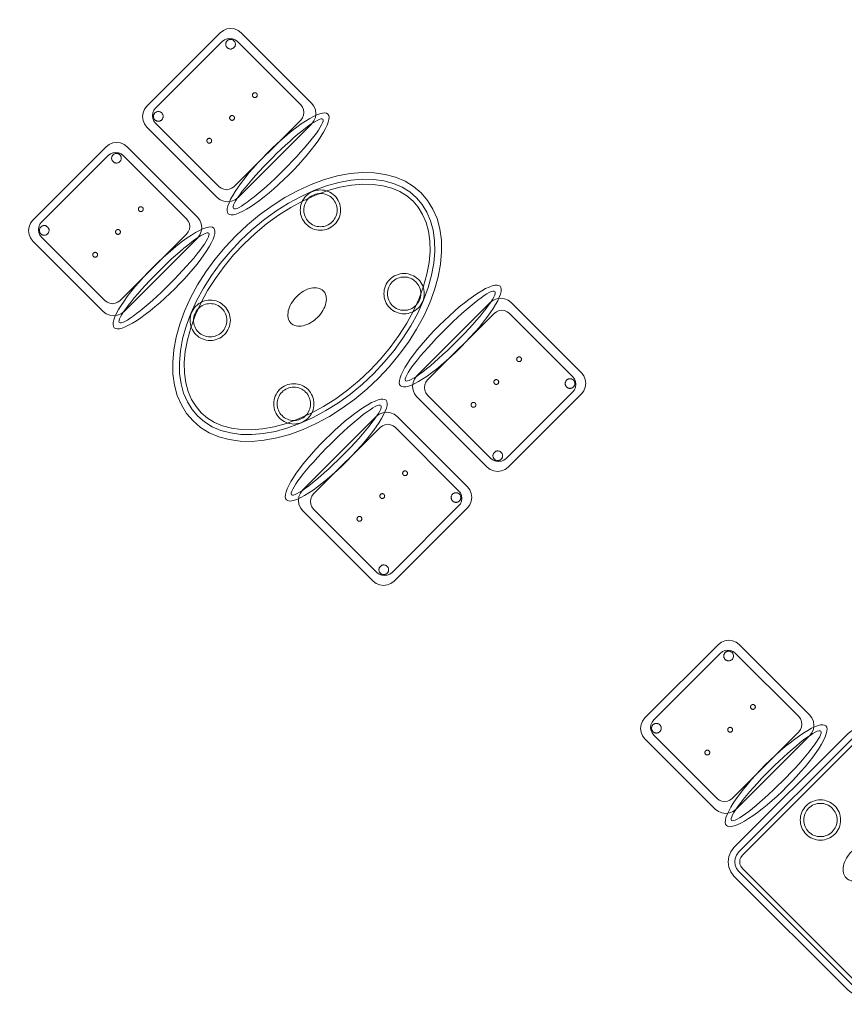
# Model space of a CAD drawing. Header units: metres. Extents: x 2172.2 to 2210.6, y 415.3 to 458.1.
# Tile 6 of 67: x 2194.1 to 2197.2, y 420.7 to 424.3. Entities that reach past the tile are written whole.
import ezdxf

# ---------------------------------------------------------------- set-up
doc = ezdxf.new("R2010")
doc.units = ezdxf.units.M
doc.layers.add('NC_N1_CHAIRS', color=7, linetype='CONTINUOUS', lineweight=13)
doc.layers.add('NC_N1_TABLES', color=7, linetype='CONTINUOUS', lineweight=13)

# ---------------------------------------------------------------- blocks, each defined once
blk = doc.blocks.new('NC_N1_DINING_2')
at = {"color": 0, "linetype": 'CONTINUOUS', "lineweight": -2}
for points in [[(0.6, 0), (0.5971, 0.0368), (0.5885, 0.0732), (0.5742, 0.1089), (0.5543, 0.1435), (0.5292, 0.1768), (0.4989, 0.2083), (0.4638, 0.2379), (0.4243, 0.2652), (0.3806, 0.2899), (0.3333, 0.3118), (0.2828, 0.3307), (0.2296, 0.3465), (0.1742, 0.3589), (0.1171, 0.3678), (0.0588, 0.3732), (0, 0.375), (-0.0588, 0.3732), (-0.1171, 0.3678), (-0.1742, 0.3589), (-0.2296, 0.3465), (-0.2828, 0.3307), (-0.3333, 0.3118), (-0.3806, 0.2899), (-0.4243, 0.2652), (-0.4638, 0.2379), (-0.4989, 0.2083), (-0.5292, 0.1768), (-0.5543, 0.1435), (-0.5742, 0.1089), (-0.5885, 0.0732), (-0.5971, 0.0368), (-0.6, 0), (-0.5971, -0.0368), (-0.5885, -0.0732), (-0.5742, -0.1089), (-0.5543, -0.1435), (-0.5292, -0.1768), (-0.4989, -0.2083), (-0.4638, -0.2379), (-0.4243, -0.2652), (-0.3806, -0.2899), (-0.3333, -0.3118), (-0.2828, -0.3307), (-0.2296, -0.3465), (-0.1742, -0.3589), (-0.1171, -0.3678), (-0.0588, -0.3732), (0, -0.375), (0.0588, -0.3732), (0.1171, -0.3678), (0.1742, -0.3589), (0.2296, -0.3465), (0.2828, -0.3307), (0.3333, -0.3118), (0.3806, -0.2899), (0.4243, -0.2652), (0.4638, -0.2379), (0.4989, -0.2083), (0.5292, -0.1768), (0.5543, -0.1435), (0.5742, -0.1089), (0.5885, -0.0732), (0.5971, -0.0368)], [(0.5749, 0), (0.5723, -0.0329), (0.5646, -0.0656), (0.5516, -0.0979), (0.5334, -0.1297), (0.5101, -0.1605), (0.4818, -0.1901), (0.4486, -0.218), (0.411, -0.244), (0.3692, -0.2676), (0.3237, -0.2887), (0.2749, -0.307), (0.2233, -0.3222), (0.1695, -0.3343), (0.114, -0.343), (0.0573, -0.3482), (0, -0.35), (-0.0573, -0.3482), (-0.114, -0.343), (-0.1695, -0.3343), (-0.2233, -0.3222), (-0.2749, -0.307), (-0.3237, -0.2887), (-0.3692, -0.2676), (-0.411, -0.244), (-0.4486, -0.218), (-0.4818, -0.1901), (-0.5101, -0.1605), (-0.5334, -0.1297), (-0.5516, -0.0979), (-0.5646, -0.0656), (-0.5723, -0.0329), (-0.5749, 0), (-0.5723, 0.0329), (-0.5646, 0.0656), (-0.5516, 0.0979), (-0.5334, 0.1297), (-0.5101, 0.1605), (-0.4818, 0.1901), (-0.4486, 0.218), (-0.411, 0.244), (-0.3692, 0.2676), (-0.3237, 0.2887), (-0.2749, 0.307), (-0.2233, 0.3222), (-0.1695, 0.3343), (-0.114, 0.343), (-0.0573, 0.3482), (0, 0.35), (0.0573, 0.3482), (0.114, 0.343), (0.1695, 0.3343), (0.2233, 0.3222), (0.2749, 0.307), (0.3237, 0.2887), (0.3692, 0.2676), (0.411, 0.244), (0.4486, 0.218), (0.4818, 0.1901), (0.5101, 0.1605), (0.5334, 0.1297), (0.5516, 0.0979), (0.5646, 0.0656), (0.5723, 0.0329)], [(0.5569, 0), (0.5545, -0.0301), (0.5474, -0.0601), (0.5354, -0.0901), (0.5184, -0.1198), (0.4964, -0.1488), (0.4694, -0.1769), (0.4377, -0.2037), (0.4014, -0.2287), (0.361, -0.2516), (0.3167, -0.2721), (0.2692, -0.2899), (0.2188, -0.3048), (0.1661, -0.3166), (0.1117, -0.3251), (0.0562, -0.3303), (0, -0.332), (-0.0562, -0.3303), (-0.1117, -0.3251), (-0.1661, -0.3166), (-0.2188, -0.3048), (-0.2692, -0.2899), (-0.3167, -0.2721), (-0.361, -0.2516), (-0.4014, -0.2287), (-0.4377, -0.2037), (-0.4694, -0.1769), (-0.4964, -0.1488), (-0.5184, -0.1198), (-0.5354, -0.0901), (-0.5474, -0.0601), (-0.5545, -0.0301), (-0.5569, 0), (-0.5545, 0.0301), (-0.5474, 0.0601), (-0.5354, 0.0901), (-0.5184, 0.1198), (-0.4964, 0.1488), (-0.4694, 0.1769), (-0.4377, 0.2037), (-0.4014, 0.2287), (-0.361, 0.2516), (-0.3167, 0.2721), (-0.2692, 0.2899), (-0.2188, 0.3048), (-0.1661, 0.3166), (-0.1117, 0.3251), (-0.0562, 0.3303), (0, 0.332), (0.0562, 0.3303), (0.1117, 0.3251), (0.1661, 0.3166), (0.2188, 0.3048), (0.2692, 0.2899), (0.3167, 0.2721), (0.361, 0.2516), (0.4014, 0.2287), (0.4377, 0.2037), (0.4694, 0.1769), (0.4964, 0.1488), (0.5184, 0.1198), (0.5354, 0.0901), (0.5474, 0.0601), (0.5545, 0.0301)], [(-0.215, 0.22), (-0.2154, 0.2126), (-0.2164, 0.2054), (-0.2182, 0.1982), (-0.2207, 0.1913), (-0.2239, 0.1846), (-0.2276, 0.1783), (-0.232, 0.1724), (-0.237, 0.167), (-0.2424, 0.162), (-0.2483, 0.1576), (-0.2546, 0.1539), (-0.2613, 0.1507), (-0.2682, 0.1482), (-0.2754, 0.1464), (-0.2826, 0.1454), (-0.29, 0.145), (-0.2974, 0.1454), (-0.3046, 0.1464), (-0.3118, 0.1482), (-0.3187, 0.1507), (-0.3254, 0.1539), (-0.3317, 0.1576), (-0.3376, 0.162), (-0.343, 0.167), (-0.348, 0.1724), (-0.3524, 0.1783), (-0.3561, 0.1846), (-0.3593, 0.1913), (-0.3618, 0.1982), (-0.3636, 0.2054), (-0.3646, 0.2126), (-0.365, 0.22), (-0.3646, 0.2274), (-0.3636, 0.2346), (-0.3618, 0.2418), (-0.3593, 0.2487), (-0.3561, 0.2554), (-0.3524, 0.2617), (-0.348, 0.2676), (-0.343, 0.273), (-0.3376, 0.278), (-0.3317, 0.2824), (-0.3254, 0.2861), (-0.3187, 0.2893), (-0.3118, 0.2918), (-0.3046, 0.2936), (-0.2974, 0.2946), (-0.29, 0.295), (-0.2826, 0.2946), (-0.2754, 0.2936), (-0.2682, 0.2918), (-0.2613, 0.2893), (-0.2546, 0.2861), (-0.2483, 0.2824), (-0.2424, 0.278), (-0.237, 0.273), (-0.232, 0.2676), (-0.2276, 0.2617), (-0.2239, 0.2554), (-0.2207, 0.2487), (-0.2182, 0.2418), (-0.2164, 0.2346), (-0.2154, 0.2274)], [(0.365, 0.22), (0.3646, 0.2126), (0.3636, 0.2054), (0.3618, 0.1982), (0.3593, 0.1913), (0.3561, 0.1846), (0.3524, 0.1783), (0.348, 0.1724), (0.343, 0.167), (0.3376, 0.162), (0.3317, 0.1576), (0.3254, 0.1539), (0.3187, 0.1507), (0.3118, 0.1482), (0.3046, 0.1464), (0.2974, 0.1454), (0.29, 0.145), (0.2826, 0.1454), (0.2754, 0.1464), (0.2682, 0.1482), (0.2613, 0.1507), (0.2546, 0.1539), (0.2483, 0.1576), (0.2424, 0.162), (0.237, 0.167), (0.232, 0.1724), (0.2276, 0.1783), (0.2239, 0.1846), (0.2207, 0.1913), (0.2182, 0.1982), (0.2164, 0.2054), (0.2154, 0.2126), (0.215, 0.22), (0.2154, 0.2274), (0.2164, 0.2346), (0.2182, 0.2418), (0.2207, 0.2487), (0.2239, 0.2554), (0.2276, 0.2617), (0.232, 0.2676), (0.237, 0.273), (0.2424, 0.278), (0.2483, 0.2824), (0.2546, 0.2861), (0.2613, 0.2893), (0.2682, 0.2918), (0.2754, 0.2936), (0.2826, 0.2946), (0.29, 0.295), (0.2974, 0.2946), (0.3046, 0.2936), (0.3118, 0.2918), (0.3187, 0.2893), (0.3254, 0.2861), (0.3317, 0.2824), (0.3376, 0.278), (0.343, 0.273), (0.348, 0.2676), (0.3524, 0.2617), (0.3561, 0.2554), (0.3593, 0.2487), (0.3618, 0.2418), (0.3636, 0.2346), (0.3646, 0.2274)], [(-0.228, 0.22), (-0.2283, 0.2139), (-0.2292, 0.2079), (-0.2307, 0.202), (-0.2327, 0.1963), (-0.2353, 0.1908), (-0.2384, 0.1856), (-0.2421, 0.1807), (-0.2462, 0.1762), (-0.2507, 0.1721), (-0.2556, 0.1684), (-0.2608, 0.1653), (-0.2663, 0.1627), (-0.272, 0.1607), (-0.2779, 0.1592), (-0.2839, 0.1583), (-0.29, 0.158), (-0.2961, 0.1583), (-0.3021, 0.1592), (-0.308, 0.1607), (-0.3137, 0.1627), (-0.3192, 0.1653), (-0.3244, 0.1684), (-0.3293, 0.1721), (-0.3338, 0.1762), (-0.3379, 0.1807), (-0.3416, 0.1856), (-0.3447, 0.1908), (-0.3473, 0.1963), (-0.3493, 0.202), (-0.3508, 0.2079), (-0.3517, 0.2139), (-0.352, 0.22), (-0.3517, 0.2261), (-0.3508, 0.2321), (-0.3493, 0.238), (-0.3473, 0.2437), (-0.3447, 0.2492), (-0.3416, 0.2544), (-0.3379, 0.2593), (-0.3338, 0.2638), (-0.3293, 0.2679), (-0.3244, 0.2716), (-0.3192, 0.2747), (-0.3137, 0.2773), (-0.308, 0.2793), (-0.3021, 0.2808), (-0.2961, 0.2817), (-0.29, 0.282), (-0.2839, 0.2817), (-0.2779, 0.2808), (-0.272, 0.2793), (-0.2663, 0.2773), (-0.2608, 0.2747), (-0.2556, 0.2716), (-0.2507, 0.2679), (-0.2462, 0.2638), (-0.2421, 0.2593), (-0.2384, 0.2544), (-0.2353, 0.2492), (-0.2327, 0.2437), (-0.2307, 0.238), (-0.2292, 0.2321), (-0.2283, 0.2261)], [(0.352, 0.22), (0.3517, 0.2139), (0.3508, 0.2079), (0.3493, 0.202), (0.3473, 0.1963), (0.3447, 0.1908), (0.3416, 0.1856), (0.3379, 0.1807), (0.3338, 0.1762), (0.3293, 0.1721), (0.3244, 0.1684), (0.3192, 0.1653), (0.3137, 0.1627), (0.308, 0.1607), (0.3021, 0.1592), (0.2961, 0.1583), (0.29, 0.158), (0.2839, 0.1583), (0.2779, 0.1592), (0.272, 0.1607), (0.2663, 0.1627), (0.2608, 0.1653), (0.2556, 0.1684), (0.2507, 0.1721), (0.2462, 0.1762), (0.2421, 0.1807), (0.2384, 0.1856), (0.2353, 0.1908), (0.2327, 0.1963), (0.2307, 0.202), (0.2292, 0.2079), (0.2283, 0.2139), (0.228, 0.22), (0.2283, 0.2261), (0.2292, 0.2321), (0.2307, 0.238), (0.2327, 0.2437), (0.2353, 0.2492), (0.2384, 0.2544), (0.2421, 0.2593), (0.2462, 0.2638), (0.2507, 0.2679), (0.2556, 0.2716), (0.2608, 0.2747), (0.2663, 0.2773), (0.272, 0.2793), (0.2779, 0.2808), (0.2839, 0.2817), (0.29, 0.282), (0.2961, 0.2817), (0.3021, 0.2808), (0.308, 0.2793), (0.3137, 0.2773), (0.3192, 0.2747), (0.3244, 0.2716), (0.3293, 0.2679), (0.3338, 0.2638), (0.3379, 0.2593), (0.3416, 0.2544), (0.3447, 0.2492), (0.3473, 0.2437), (0.3493, 0.238), (0.3508, 0.2321), (0.3517, 0.2261)], [(0.085, 0), (0.0846, 0.0054), (0.0834, 0.0107), (0.0813, 0.016), (0.0785, 0.021), (0.075, 0.0259), (0.0707, 0.0306), (0.0657, 0.0349), (0.0601, 0.0389), (0.0539, 0.0425), (0.0472, 0.0457), (0.0401, 0.0485), (0.0325, 0.0508), (0.0247, 0.0526), (0.0166, 0.0539), (0.0083, 0.0547), (0, 0.055), (-0.0083, 0.0547), (-0.0166, 0.0539), (-0.0247, 0.0526), (-0.0325, 0.0508), (-0.0401, 0.0485), (-0.0472, 0.0457), (-0.0539, 0.0425), (-0.0601, 0.0389), (-0.0657, 0.0349), (-0.0707, 0.0306), (-0.075, 0.0259), (-0.0785, 0.021), (-0.0813, 0.016), (-0.0834, 0.0107), (-0.0846, 0.0054), (-0.085, 0), (-0.0846, -0.0054), (-0.0834, -0.0107), (-0.0813, -0.016), (-0.0785, -0.021), (-0.075, -0.0259), (-0.0707, -0.0306), (-0.0657, -0.0349), (-0.0601, -0.0389), (-0.0539, -0.0425), (-0.0472, -0.0457), (-0.0401, -0.0485), (-0.0325, -0.0508), (-0.0247, -0.0526), (-0.0166, -0.0539), (-0.0083, -0.0547), (0, -0.055), (0.0083, -0.0547), (0.0166, -0.0539), (0.0247, -0.0526), (0.0325, -0.0508), (0.0401, -0.0485), (0.0472, -0.0457), (0.0539, -0.0425), (0.0601, -0.0389), (0.0657, -0.0349), (0.0707, -0.0306), (0.075, -0.0259), (0.0785, -0.021), (0.0813, -0.016), (0.0834, -0.0107), (0.0846, -0.0054)], [(-0.215, -0.22), (-0.2154, -0.2274), (-0.2164, -0.2346), (-0.2182, -0.2418), (-0.2207, -0.2487), (-0.2239, -0.2554), (-0.2276, -0.2617), (-0.232, -0.2676), (-0.237, -0.273), (-0.2424, -0.278), (-0.2483, -0.2824), (-0.2546, -0.2861), (-0.2613, -0.2893), (-0.2682, -0.2918), (-0.2754, -0.2936), (-0.2826, -0.2946), (-0.29, -0.295), (-0.2974, -0.2946), (-0.3046, -0.2936), (-0.3118, -0.2918), (-0.3187, -0.2893), (-0.3254, -0.2861), (-0.3317, -0.2824), (-0.3376, -0.278), (-0.343, -0.273), (-0.348, -0.2676), (-0.3524, -0.2617), (-0.3561, -0.2554), (-0.3593, -0.2487), (-0.3618, -0.2418), (-0.3636, -0.2346), (-0.3646, -0.2274), (-0.365, -0.22), (-0.3646, -0.2126), (-0.3636, -0.2054), (-0.3618, -0.1982), (-0.3593, -0.1913), (-0.3561, -0.1846), (-0.3524, -0.1783), (-0.348, -0.1724), (-0.343, -0.167), (-0.3376, -0.162), (-0.3317, -0.1576), (-0.3254, -0.1539), (-0.3187, -0.1507), (-0.3118, -0.1482), (-0.3046, -0.1464), (-0.2974, -0.1454), (-0.29, -0.145), (-0.2826, -0.1454), (-0.2754, -0.1464), (-0.2682, -0.1482), (-0.2613, -0.1507), (-0.2546, -0.1539), (-0.2483, -0.1576), (-0.2424, -0.162), (-0.237, -0.167), (-0.232, -0.1724), (-0.2276, -0.1783), (-0.2239, -0.1846), (-0.2207, -0.1913), (-0.2182, -0.1982), (-0.2164, -0.2054), (-0.2154, -0.2126)], [(0.365, -0.22), (0.3646, -0.2274), (0.3636, -0.2346), (0.3618, -0.2418), (0.3593, -0.2487), (0.3561, -0.2554), (0.3524, -0.2617), (0.348, -0.2676), (0.343, -0.273), (0.3376, -0.278), (0.3317, -0.2824), (0.3254, -0.2861), (0.3187, -0.2893), (0.3118, -0.2918), (0.3046, -0.2936), (0.2974, -0.2946), (0.29, -0.295), (0.2826, -0.2946), (0.2754, -0.2936), (0.2682, -0.2918), (0.2613, -0.2893), (0.2546, -0.2861), (0.2483, -0.2824), (0.2424, -0.278), (0.237, -0.273), (0.232, -0.2676), (0.2276, -0.2617), (0.2239, -0.2554), (0.2207, -0.2487), (0.2182, -0.2418), (0.2164, -0.2346), (0.2154, -0.2274), (0.215, -0.22), (0.2154, -0.2126), (0.2164, -0.2054), (0.2182, -0.1982), (0.2207, -0.1913), (0.2239, -0.1846), (0.2276, -0.1783), (0.232, -0.1724), (0.237, -0.167), (0.2424, -0.162), (0.2483, -0.1576), (0.2546, -0.1539), (0.2613, -0.1507), (0.2682, -0.1482), (0.2754, -0.1464), (0.2826, -0.1454), (0.29, -0.145), (0.2974, -0.1454), (0.3046, -0.1464), (0.3118, -0.1482), (0.3187, -0.1507), (0.3254, -0.1539), (0.3317, -0.1576), (0.3376, -0.162), (0.343, -0.167), (0.348, -0.1724), (0.3524, -0.1783), (0.3561, -0.1846), (0.3593, -0.1913), (0.3618, -0.1982), (0.3636, -0.2054), (0.3646, -0.2126)], [(-0.228, -0.22), (-0.2283, -0.2261), (-0.2292, -0.2321), (-0.2307, -0.238), (-0.2327, -0.2437), (-0.2353, -0.2492), (-0.2384, -0.2544), (-0.2421, -0.2593), (-0.2462, -0.2638), (-0.2507, -0.2679), (-0.2556, -0.2716), (-0.2608, -0.2747), (-0.2663, -0.2773), (-0.272, -0.2793), (-0.2779, -0.2808), (-0.2839, -0.2817), (-0.29, -0.282), (-0.2961, -0.2817), (-0.3021, -0.2808), (-0.308, -0.2793), (-0.3137, -0.2773), (-0.3192, -0.2747), (-0.3244, -0.2716), (-0.3293, -0.2679), (-0.3338, -0.2638), (-0.3379, -0.2593), (-0.3416, -0.2544), (-0.3447, -0.2492), (-0.3473, -0.2437), (-0.3493, -0.238), (-0.3508, -0.2321), (-0.3517, -0.2261), (-0.352, -0.22), (-0.3517, -0.2139), (-0.3508, -0.2079), (-0.3493, -0.202), (-0.3473, -0.1963), (-0.3447, -0.1908), (-0.3416, -0.1856), (-0.3379, -0.1807), (-0.3338, -0.1762), (-0.3293, -0.1721), (-0.3244, -0.1684), (-0.3192, -0.1653), (-0.3137, -0.1627), (-0.308, -0.1607), (-0.3021, -0.1592), (-0.2961, -0.1583), (-0.29, -0.158), (-0.2839, -0.1583), (-0.2779, -0.1592), (-0.272, -0.1607), (-0.2663, -0.1627), (-0.2608, -0.1653), (-0.2556, -0.1684), (-0.2507, -0.1721), (-0.2462, -0.1762), (-0.2421, -0.1807), (-0.2384, -0.1856), (-0.2353, -0.1908), (-0.2327, -0.1963), (-0.2307, -0.202), (-0.2292, -0.2079), (-0.2283, -0.2139)], [(0.352, -0.22), (0.3517, -0.2261), (0.3508, -0.2321), (0.3493, -0.238), (0.3473, -0.2437), (0.3447, -0.2492), (0.3416, -0.2544), (0.3379, -0.2593), (0.3338, -0.2638), (0.3293, -0.2679), (0.3244, -0.2716), (0.3192, -0.2747), (0.3137, -0.2773), (0.308, -0.2793), (0.3021, -0.2808), (0.2961, -0.2817), (0.29, -0.282), (0.2839, -0.2817), (0.2779, -0.2808), (0.272, -0.2793), (0.2663, -0.2773), (0.2608, -0.2747), (0.2556, -0.2716), (0.2507, -0.2679), (0.2462, -0.2638), (0.2421, -0.2593), (0.2384, -0.2544), (0.2353, -0.2492), (0.2327, -0.2437), (0.2307, -0.238), (0.2292, -0.2321), (0.2283, -0.2261), (0.228, -0.22), (0.2283, -0.2139), (0.2292, -0.2079), (0.2307, -0.202), (0.2327, -0.1963), (0.2353, -0.1908), (0.2384, -0.1856), (0.2421, -0.1807), (0.2462, -0.1762), (0.2507, -0.1721), (0.2556, -0.1684), (0.2608, -0.1653), (0.2663, -0.1627), (0.272, -0.1607), (0.2779, -0.1592), (0.2839, -0.1583), (0.29, -0.158), (0.2961, -0.1583), (0.3021, -0.1592), (0.308, -0.1607), (0.3137, -0.1627), (0.3192, -0.1653), (0.3244, -0.1684), (0.3293, -0.1721), (0.3338, -0.1762), (0.3379, -0.1807), (0.3416, -0.1856), (0.3447, -0.1908), (0.3473, -0.1963), (0.3493, -0.202), (0.3508, -0.2079), (0.3517, -0.2139)]]:
    blk.add_lwpolyline(points, close=True, dxfattribs=at)
blk = doc.blocks.new('NC_N1_CHAIR_IVORY')
at = {"color": 0, "linetype": 'CONTINUOUS', "lineweight": -2}
for points in [[(0.262, 0.222), (0.2607, 0.2276), (0.257, 0.2331), (0.2507, 0.2385), (0.2421, 0.2438), (0.2311, 0.2489), (0.2178, 0.2537), (0.2025, 0.2582), (0.1853, 0.2623), (0.1662, 0.2661), (0.1456, 0.2694), (0.1235, 0.2723), (0.1003, 0.2747), (0.0761, 0.2765), (0.0511, 0.2779), (0.0257, 0.2787), (0, 0.279), (-0.0257, 0.2787), (-0.0511, 0.2779), (-0.0761, 0.2765), (-0.1003, 0.2747), (-0.1235, 0.2723), (-0.1456, 0.2694), (-0.1662, 0.2661), (-0.1853, 0.2623), (-0.2025, 0.2582), (-0.2178, 0.2537), (-0.2311, 0.2489), (-0.2421, 0.2438), (-0.2507, 0.2385), (-0.257, 0.2331), (-0.2607, 0.2276), (-0.262, 0.222), (-0.2607, 0.2164), (-0.257, 0.2109), (-0.2507, 0.2055), (-0.2421, 0.2002), (-0.2311, 0.1951), (-0.2178, 0.1903), (-0.2025, 0.1858), (-0.1853, 0.1817), (-0.1662, 0.1779), (-0.1456, 0.1746), (-0.1235, 0.1717), (-0.1003, 0.1693), (-0.0761, 0.1675), (-0.0511, 0.1661), (-0.0257, 0.1653), (0, 0.165), (0.0257, 0.1653), (0.0511, 0.1661), (0.0761, 0.1675), (0.1003, 0.1693), (0.1235, 0.1717), (0.1456, 0.1746), (0.1662, 0.1779), (0.1853, 0.1817), (0.2025, 0.1858), (0.2178, 0.1903), (0.2311, 0.1951), (0.2421, 0.2002), (0.2507, 0.2055), (0.257, 0.2109), (0.2607, 0.2164)], [(0.235, 0.222), (0.2339, 0.225), (0.2305, 0.228), (0.2249, 0.231), (0.2171, 0.2339), (0.2073, 0.2366), (0.1954, 0.2392), (0.1817, 0.2417), (0.1662, 0.2439), (0.1491, 0.246), (0.1306, 0.2478), (0.1108, 0.2493), (0.0899, 0.2506), (0.0682, 0.2517), (0.0458, 0.2524), (0.023, 0.2529), (0, 0.253), (-0.023, 0.2529), (-0.0458, 0.2524), (-0.0682, 0.2517), (-0.0899, 0.2506), (-0.1108, 0.2493), (-0.1306, 0.2478), (-0.1491, 0.246), (-0.1662, 0.2439), (-0.1817, 0.2417), (-0.1954, 0.2392), (-0.2073, 0.2366), (-0.2171, 0.2339), (-0.2249, 0.231), (-0.2305, 0.228), (-0.2339, 0.225), (-0.235, 0.222), (-0.2339, 0.219), (-0.2305, 0.216), (-0.2249, 0.213), (-0.2171, 0.2101), (-0.2073, 0.2074), (-0.1954, 0.2048), (-0.1817, 0.2023), (-0.1662, 0.2001), (-0.1491, 0.198), (-0.1306, 0.1962), (-0.1108, 0.1947), (-0.0899, 0.1934), (-0.0682, 0.1923), (-0.0458, 0.1916), (-0.023, 0.1911), (0, 0.191), (0.023, 0.1911), (0.0458, 0.1916), (0.0682, 0.1923), (0.0899, 0.1934), (0.1108, 0.1947), (0.1306, 0.1962), (0.1491, 0.198), (0.1662, 0.2001), (0.1817, 0.2023), (0.1954, 0.2048), (0.2073, 0.2074), (0.2171, 0.2101), (0.2249, 0.213), (0.2305, 0.216), (0.2339, 0.219)], [(0.193, -0.275), (-0.193, -0.275), (-0.2072, -0.2731), (-0.2205, -0.2676), (-0.2319, -0.2589), (-0.2406, -0.2475), (-0.2461, -0.2342), (-0.248, -0.22), (-0.248, 0.15), (-0.2461, 0.1642), (-0.2406, 0.1775), (-0.2319, 0.1889), (-0.2205, 0.1976), (-0.2072, 0.2031), (-0.193, 0.205), (0.193, 0.205), (0.2072, 0.2031), (0.2205, 0.1976), (0.2319, 0.1889), (0.2406, 0.1775), (0.2461, 0.1642), (0.248, 0.15), (0.248, -0.22), (0.2461, -0.2342), (0.2406, -0.2475), (0.2319, -0.2589), (0.2205, -0.2676), (0.2072, -0.2731)], [(0.175, -0.247), (-0.175, -0.247), (-0.1854, -0.2456), (-0.195, -0.2416), (-0.2033, -0.2353), (-0.2096, -0.227), (-0.2136, -0.2174), (-0.215, -0.207), (-0.215, 0.126), (-0.2136, 0.1364), (-0.2096, 0.146), (-0.2033, 0.1543), (-0.195, 0.1606), (-0.1854, 0.1646), (-0.175, 0.166), (0.175, 0.166), (0.1854, 0.1646), (0.195, 0.1606), (0.2033, 0.1543), (0.2096, 0.146), (0.2136, 0.1364), (0.215, 0.126), (0.215, -0.207), (0.2136, -0.2174), (0.2096, -0.227), (0.2033, -0.2353), (0.195, -0.2416), (0.1854, -0.2456)], [(-0.111, -0.02), (-0.111, -0.0209), (-0.1112, -0.0218), (-0.1114, -0.0226), (-0.1117, -0.0234), (-0.1121, -0.0242), (-0.1125, -0.025), (-0.113, -0.0257), (-0.1136, -0.0264), (-0.1143, -0.027), (-0.115, -0.0275), (-0.1158, -0.0279), (-0.1166, -0.0283), (-0.1174, -0.0286), (-0.1182, -0.0288), (-0.1191, -0.029), (-0.12, -0.029), (-0.1209, -0.029), (-0.1218, -0.0288), (-0.1226, -0.0286), (-0.1234, -0.0283), (-0.1242, -0.0279), (-0.125, -0.0275), (-0.1257, -0.027), (-0.1264, -0.0264), (-0.127, -0.0257), (-0.1275, -0.025), (-0.1279, -0.0242), (-0.1283, -0.0234), (-0.1286, -0.0226), (-0.1288, -0.0218), (-0.129, -0.0209), (-0.129, -0.02), (-0.129, -0.0191), (-0.1288, -0.0182), (-0.1286, -0.0174), (-0.1283, -0.0166), (-0.1279, -0.0158), (-0.1275, -0.015), (-0.127, -0.0143), (-0.1264, -0.0136), (-0.1257, -0.013), (-0.125, -0.0125), (-0.1242, -0.0121), (-0.1234, -0.0117), (-0.1226, -0.0114), (-0.1218, -0.0112), (-0.1209, -0.011), (-0.12, -0.011), (-0.1191, -0.011), (-0.1182, -0.0112), (-0.1174, -0.0114), (-0.1166, -0.0117), (-0.1158, -0.0121), (-0.115, -0.0125), (-0.1143, -0.013), (-0.1136, -0.0136), (-0.113, -0.0143), (-0.1125, -0.015), (-0.1121, -0.0158), (-0.1117, -0.0166), (-0.1114, -0.0174), (-0.1112, -0.0182), (-0.111, -0.0191)], [(0.009, -0.02), (0.009, -0.0209), (0.0088, -0.0218), (0.0086, -0.0226), (0.0083, -0.0234), (0.0079, -0.0242), (0.0075, -0.025), (0.007, -0.0257), (0.0064, -0.0264), (0.0057, -0.027), (0.005, -0.0275), (0.0042, -0.0279), (0.0034, -0.0283), (0.0026, -0.0286), (0.0018, -0.0288), (0.0009, -0.029), (0, -0.029), (-0.0009, -0.029), (-0.0018, -0.0288), (-0.0026, -0.0286), (-0.0034, -0.0283), (-0.0042, -0.0279), (-0.005, -0.0275), (-0.0057, -0.027), (-0.0064, -0.0264), (-0.007, -0.0257), (-0.0075, -0.025), (-0.0079, -0.0242), (-0.0083, -0.0234), (-0.0086, -0.0226), (-0.0088, -0.0218), (-0.009, -0.0209), (-0.009, -0.02), (-0.009, -0.0191), (-0.0088, -0.0182), (-0.0086, -0.0174), (-0.0083, -0.0166), (-0.0079, -0.0158), (-0.0075, -0.015), (-0.007, -0.0143), (-0.0064, -0.0136), (-0.0057, -0.013), (-0.005, -0.0125), (-0.0042, -0.0121), (-0.0034, -0.0117), (-0.0026, -0.0114), (-0.0018, -0.0112), (-0.0009, -0.011), (0, -0.011), (0.0009, -0.011), (0.0018, -0.0112), (0.0026, -0.0114), (0.0034, -0.0117), (0.0042, -0.0121), (0.005, -0.0125), (0.0057, -0.013), (0.0064, -0.0136), (0.007, -0.0143), (0.0075, -0.015), (0.0079, -0.0158), (0.0083, -0.0166), (0.0086, -0.0174), (0.0088, -0.0182), (0.009, -0.0191)], [(0.129, -0.02), (0.129, -0.0209), (0.1288, -0.0218), (0.1286, -0.0226), (0.1283, -0.0234), (0.1279, -0.0242), (0.1275, -0.025), (0.127, -0.0257), (0.1264, -0.0264), (0.1257, -0.027), (0.125, -0.0275), (0.1242, -0.0279), (0.1234, -0.0283), (0.1226, -0.0286), (0.1218, -0.0288), (0.1209, -0.029), (0.12, -0.029), (0.1191, -0.029), (0.1182, -0.0288), (0.1174, -0.0286), (0.1166, -0.0283), (0.1158, -0.0279), (0.115, -0.0275), (0.1143, -0.027), (0.1136, -0.0264), (0.113, -0.0257), (0.1125, -0.025), (0.1121, -0.0242), (0.1117, -0.0234), (0.1114, -0.0226), (0.1112, -0.0218), (0.111, -0.0209), (0.111, -0.02), (0.111, -0.0191), (0.1112, -0.0182), (0.1114, -0.0174), (0.1117, -0.0166), (0.1121, -0.0158), (0.1125, -0.015), (0.113, -0.0143), (0.1136, -0.0136), (0.1143, -0.013), (0.115, -0.0125), (0.1158, -0.0121), (0.1166, -0.0117), (0.1174, -0.0114), (0.1182, -0.0112), (0.1191, -0.011), (0.12, -0.011), (0.1209, -0.011), (0.1218, -0.0112), (0.1226, -0.0114), (0.1234, -0.0117), (0.1242, -0.0121), (0.125, -0.0125), (0.1257, -0.013), (0.1264, -0.0136), (0.127, -0.0143), (0.1275, -0.015), (0.1279, -0.0158), (0.1283, -0.0166), (0.1286, -0.0174), (0.1288, -0.0182), (0.129, -0.0191)], [(-0.172, -0.218), (-0.1721, -0.2198), (-0.1723, -0.2215), (-0.1728, -0.2232), (-0.1734, -0.2249), (-0.1741, -0.2265), (-0.175, -0.228), (-0.1761, -0.2294), (-0.1773, -0.2307), (-0.1786, -0.2319), (-0.18, -0.233), (-0.1815, -0.2339), (-0.1831, -0.2346), (-0.1848, -0.2352), (-0.1865, -0.2357), (-0.1882, -0.2359), (-0.19, -0.236), (-0.1918, -0.2359), (-0.1935, -0.2357), (-0.1952, -0.2352), (-0.1969, -0.2346), (-0.1985, -0.2339), (-0.2, -0.233), (-0.2014, -0.2319), (-0.2027, -0.2307), (-0.2039, -0.2294), (-0.205, -0.228), (-0.2059, -0.2265), (-0.2066, -0.2249), (-0.2072, -0.2232), (-0.2077, -0.2215), (-0.2079, -0.2198), (-0.208, -0.218), (-0.2079, -0.2162), (-0.2077, -0.2145), (-0.2072, -0.2128), (-0.2066, -0.2111), (-0.2059, -0.2095), (-0.205, -0.208), (-0.2039, -0.2066), (-0.2027, -0.2053), (-0.2014, -0.2041), (-0.2, -0.203), (-0.1985, -0.2021), (-0.1969, -0.2014), (-0.1952, -0.2008), (-0.1935, -0.2003), (-0.1918, -0.2001), (-0.19, -0.2), (-0.1882, -0.2001), (-0.1865, -0.2003), (-0.1848, -0.2008), (-0.1831, -0.2014), (-0.1815, -0.2021), (-0.18, -0.203), (-0.1786, -0.2041), (-0.1773, -0.2053), (-0.1761, -0.2066), (-0.175, -0.208), (-0.1741, -0.2095), (-0.1734, -0.2111), (-0.1728, -0.2128), (-0.1723, -0.2145), (-0.1721, -0.2162)], [(0.208, -0.218), (0.2079, -0.2198), (0.2077, -0.2215), (0.2072, -0.2232), (0.2066, -0.2249), (0.2059, -0.2265), (0.205, -0.228), (0.2039, -0.2294), (0.2027, -0.2307), (0.2014, -0.2319), (0.2, -0.233), (0.1985, -0.2339), (0.1969, -0.2346), (0.1952, -0.2352), (0.1935, -0.2357), (0.1918, -0.2359), (0.19, -0.236), (0.1882, -0.2359), (0.1865, -0.2357), (0.1848, -0.2352), (0.1831, -0.2346), (0.1815, -0.2339), (0.18, -0.233), (0.1786, -0.2319), (0.1773, -0.2307), (0.1761, -0.2294), (0.175, -0.228), (0.1741, -0.2265), (0.1734, -0.2249), (0.1728, -0.2232), (0.1723, -0.2215), (0.1721, -0.2198), (0.172, -0.218), (0.1721, -0.2162), (0.1723, -0.2145), (0.1728, -0.2128), (0.1734, -0.2111), (0.1741, -0.2095), (0.175, -0.208), (0.1761, -0.2066), (0.1773, -0.2053), (0.1786, -0.2041), (0.18, -0.203), (0.1815, -0.2021), (0.1831, -0.2014), (0.1848, -0.2008), (0.1865, -0.2003), (0.1882, -0.2001), (0.19, -0.2), (0.1918, -0.2001), (0.1935, -0.2003), (0.1952, -0.2008), (0.1969, -0.2014), (0.1985, -0.2021), (0.2, -0.203), (0.2014, -0.2041), (0.2027, -0.2053), (0.2039, -0.2066), (0.205, -0.208), (0.2059, -0.2095), (0.2066, -0.2111), (0.2072, -0.2128), (0.2077, -0.2145), (0.2079, -0.2162)]]:
    blk.add_lwpolyline(points, close=True, dxfattribs=at)
blk = doc.blocks.new('NC_N1_DINING_TWO_SQUARE')
at = {"color": 0, "linetype": 'CONTINUOUS', "lineweight": -2}
for points in [[(0.3, -0.375), (-0.3, -0.375), (-0.3194, -0.3724), (-0.3375, -0.365), (-0.353, -0.353), (-0.365, -0.3375), (-0.3724, -0.3194), (-0.375, -0.3), (-0.375, 0.3), (-0.3724, 0.3194), (-0.365, 0.3375), (-0.353, 0.353), (-0.3375, 0.365), (-0.3194, 0.3724), (-0.3, 0.375), (0.3, 0.375), (0.3194, 0.3724), (0.3375, 0.365), (0.353, 0.353), (0.365, 0.3375), (0.3724, 0.3194), (0.375, 0.3), (0.375, -0.3), (0.3724, -0.3194), (0.365, -0.3375), (0.353, -0.353), (0.3375, -0.365), (0.3194, -0.3724)], [(0.2984, -0.35), (-0.2984, -0.35), (-0.3129, -0.3481), (-0.3249, -0.3431), (-0.3352, -0.3352), (-0.3431, -0.3249), (-0.3481, -0.3129), (-0.35, -0.2984), (-0.35, 0.2984), (-0.3481, 0.3129), (-0.3431, 0.3249), (-0.3352, 0.3352), (-0.3249, 0.3431), (-0.3129, 0.3481), (-0.2984, 0.35), (0.2984, 0.35), (0.3129, 0.3481), (0.3249, 0.3431), (0.3352, 0.3352), (0.3431, 0.3249), (0.3481, 0.3129), (0.35, 0.2984), (0.35, -0.2984), (0.3481, -0.3129), (0.3431, -0.3249), (0.3352, -0.3352), (0.3249, -0.3431), (0.3129, -0.3481)], [(0.2972, -0.332), (-0.2972, -0.332), (-0.3082, -0.3306), (-0.3158, -0.3274), (-0.3224, -0.3224), (-0.3274, -0.3158), (-0.3306, -0.3082), (-0.332, -0.2972), (-0.332, 0.2972), (-0.3306, 0.3082), (-0.3274, 0.3158), (-0.3224, 0.3224), (-0.3158, 0.3274), (-0.3082, 0.3306), (-0.2972, 0.332), (0.2972, 0.332), (0.3082, 0.3306), (0.3158, 0.3274), (0.3224, 0.3224), (0.3274, 0.3158), (0.3306, 0.3082), (0.332, 0.2972), (0.332, -0.2972), (0.3306, -0.3082), (0.3274, -0.3158), (0.3224, -0.3224), (0.3158, -0.3274), (0.3082, -0.3306)], [(0.075, 0.22), (0.0746, 0.2126), (0.0736, 0.2054), (0.0718, 0.1982), (0.0693, 0.1913), (0.0661, 0.1846), (0.0624, 0.1783), (0.058, 0.1724), (0.053, 0.167), (0.0476, 0.162), (0.0417, 0.1576), (0.0354, 0.1539), (0.0287, 0.1507), (0.0218, 0.1482), (0.0146, 0.1464), (0.0074, 0.1454), (0, 0.145), (-0.0074, 0.1454), (-0.0146, 0.1464), (-0.0218, 0.1482), (-0.0287, 0.1507), (-0.0354, 0.1539), (-0.0417, 0.1576), (-0.0476, 0.162), (-0.053, 0.167), (-0.058, 0.1724), (-0.0624, 0.1783), (-0.0661, 0.1846), (-0.0693, 0.1913), (-0.0718, 0.1982), (-0.0736, 0.2054), (-0.0746, 0.2126), (-0.075, 0.22), (-0.0746, 0.2274), (-0.0736, 0.2346), (-0.0718, 0.2418), (-0.0693, 0.2487), (-0.0661, 0.2554), (-0.0624, 0.2617), (-0.058, 0.2676), (-0.053, 0.273), (-0.0476, 0.278), (-0.0417, 0.2824), (-0.0354, 0.2861), (-0.0287, 0.2893), (-0.0218, 0.2918), (-0.0146, 0.2936), (-0.0074, 0.2946), (0, 0.295), (0.0074, 0.2946), (0.0146, 0.2936), (0.0218, 0.2918), (0.0287, 0.2893), (0.0354, 0.2861), (0.0417, 0.2824), (0.0476, 0.278), (0.053, 0.273), (0.058, 0.2676), (0.0624, 0.2617), (0.0661, 0.2554), (0.0693, 0.2487), (0.0718, 0.2418), (0.0736, 0.2346), (0.0746, 0.2274)], [(0.062, 0.22), (0.0617, 0.2139), (0.0608, 0.2079), (0.0593, 0.202), (0.0573, 0.1963), (0.0547, 0.1908), (0.0516, 0.1856), (0.0479, 0.1807), (0.0438, 0.1762), (0.0393, 0.1721), (0.0344, 0.1684), (0.0292, 0.1653), (0.0237, 0.1627), (0.018, 0.1607), (0.0121, 0.1592), (0.0061, 0.1583), (0, 0.158), (-0.0061, 0.1583), (-0.0121, 0.1592), (-0.018, 0.1607), (-0.0237, 0.1627), (-0.0292, 0.1653), (-0.0344, 0.1684), (-0.0393, 0.1721), (-0.0438, 0.1762), (-0.0479, 0.1807), (-0.0516, 0.1856), (-0.0547, 0.1908), (-0.0573, 0.1963), (-0.0593, 0.202), (-0.0608, 0.2079), (-0.0617, 0.2139), (-0.062, 0.22), (-0.0617, 0.2261), (-0.0608, 0.2321), (-0.0593, 0.238), (-0.0573, 0.2437), (-0.0547, 0.2492), (-0.0516, 0.2544), (-0.0479, 0.2593), (-0.0438, 0.2638), (-0.0393, 0.2679), (-0.0344, 0.2716), (-0.0292, 0.2747), (-0.0237, 0.2773), (-0.018, 0.2793), (-0.0121, 0.2808), (-0.0061, 0.2817), (0, 0.282), (0.0061, 0.2817), (0.0121, 0.2808), (0.018, 0.2793), (0.0237, 0.2773), (0.0292, 0.2747), (0.0344, 0.2716), (0.0393, 0.2679), (0.0438, 0.2638), (0.0479, 0.2593), (0.0516, 0.2544), (0.0547, 0.2492), (0.0573, 0.2437), (0.0593, 0.238), (0.0608, 0.2321), (0.0617, 0.2261)], [(0.085, 0), (0.0846, 0.0054), (0.0834, 0.0107), (0.0813, 0.016), (0.0785, 0.021), (0.075, 0.0259), (0.0707, 0.0306), (0.0657, 0.0349), (0.0601, 0.0389), (0.0539, 0.0425), (0.0472, 0.0457), (0.0401, 0.0485), (0.0325, 0.0508), (0.0247, 0.0526), (0.0166, 0.0539), (0.0083, 0.0547), (0, 0.055), (-0.0083, 0.0547), (-0.0166, 0.0539), (-0.0247, 0.0526), (-0.0325, 0.0508), (-0.0401, 0.0485), (-0.0472, 0.0457), (-0.0539, 0.0425), (-0.0601, 0.0389), (-0.0657, 0.0349), (-0.0707, 0.0306), (-0.075, 0.0259), (-0.0785, 0.021), (-0.0813, 0.016), (-0.0834, 0.0107), (-0.0846, 0.0054), (-0.085, 0), (-0.0846, -0.0054), (-0.0834, -0.0107), (-0.0813, -0.016), (-0.0785, -0.021), (-0.075, -0.0259), (-0.0707, -0.0306), (-0.0657, -0.0349), (-0.0601, -0.0389), (-0.0539, -0.0425), (-0.0472, -0.0457), (-0.0401, -0.0485), (-0.0325, -0.0508), (-0.0247, -0.0526), (-0.0166, -0.0539), (-0.0083, -0.0547), (0, -0.055), (0.0083, -0.0547), (0.0166, -0.0539), (0.0247, -0.0526), (0.0325, -0.0508), (0.0401, -0.0485), (0.0472, -0.0457), (0.0539, -0.0425), (0.0601, -0.0389), (0.0657, -0.0349), (0.0707, -0.0306), (0.075, -0.0259), (0.0785, -0.021), (0.0813, -0.016), (0.0834, -0.0107), (0.0846, -0.0054)], [(0.075, -0.22), (0.0746, -0.2274), (0.0736, -0.2346), (0.0718, -0.2418), (0.0693, -0.2487), (0.0661, -0.2554), (0.0624, -0.2617), (0.058, -0.2676), (0.053, -0.273), (0.0476, -0.278), (0.0417, -0.2824), (0.0354, -0.2861), (0.0287, -0.2893), (0.0218, -0.2918), (0.0146, -0.2936), (0.0074, -0.2946), (0, -0.295), (-0.0074, -0.2946), (-0.0146, -0.2936), (-0.0218, -0.2918), (-0.0287, -0.2893), (-0.0354, -0.2861), (-0.0417, -0.2824), (-0.0476, -0.278), (-0.053, -0.273), (-0.058, -0.2676), (-0.0624, -0.2617), (-0.0661, -0.2554), (-0.0693, -0.2487), (-0.0718, -0.2418), (-0.0736, -0.2346), (-0.0746, -0.2274), (-0.075, -0.22), (-0.0746, -0.2126), (-0.0736, -0.2054), (-0.0718, -0.1982), (-0.0693, -0.1913), (-0.0661, -0.1846), (-0.0624, -0.1783), (-0.058, -0.1724), (-0.053, -0.167), (-0.0476, -0.162), (-0.0417, -0.1576), (-0.0354, -0.1539), (-0.0287, -0.1507), (-0.0218, -0.1482), (-0.0146, -0.1464), (-0.0074, -0.1454), (0, -0.145), (0.0074, -0.1454), (0.0146, -0.1464), (0.0218, -0.1482), (0.0287, -0.1507), (0.0354, -0.1539), (0.0417, -0.1576), (0.0476, -0.162), (0.053, -0.167), (0.058, -0.1724), (0.0624, -0.1783), (0.0661, -0.1846), (0.0693, -0.1913), (0.0718, -0.1982), (0.0736, -0.2054), (0.0746, -0.2126)], [(0.062, -0.22), (0.0617, -0.2261), (0.0608, -0.2321), (0.0593, -0.238), (0.0573, -0.2437), (0.0547, -0.2492), (0.0516, -0.2544), (0.0479, -0.2593), (0.0438, -0.2638), (0.0393, -0.2679), (0.0344, -0.2716), (0.0292, -0.2747), (0.0237, -0.2773), (0.018, -0.2793), (0.0121, -0.2808), (0.0061, -0.2817), (0, -0.282), (-0.0061, -0.2817), (-0.0121, -0.2808), (-0.018, -0.2793), (-0.0237, -0.2773), (-0.0292, -0.2747), (-0.0344, -0.2716), (-0.0393, -0.2679), (-0.0438, -0.2638), (-0.0479, -0.2593), (-0.0516, -0.2544), (-0.0547, -0.2492), (-0.0573, -0.2437), (-0.0593, -0.238), (-0.0608, -0.2321), (-0.0617, -0.2261), (-0.062, -0.22), (-0.0617, -0.2139), (-0.0608, -0.2079), (-0.0593, -0.202), (-0.0573, -0.1963), (-0.0547, -0.1908), (-0.0516, -0.1856), (-0.0479, -0.1807), (-0.0438, -0.1762), (-0.0393, -0.1721), (-0.0344, -0.1684), (-0.0292, -0.1653), (-0.0237, -0.1627), (-0.018, -0.1607), (-0.0121, -0.1592), (-0.0061, -0.1583), (0, -0.158), (0.0061, -0.1583), (0.0121, -0.1592), (0.018, -0.1607), (0.0237, -0.1627), (0.0292, -0.1653), (0.0344, -0.1684), (0.0393, -0.1721), (0.0438, -0.1762), (0.0479, -0.1807), (0.0516, -0.1856), (0.0547, -0.1908), (0.0573, -0.1963), (0.0593, -0.202), (0.0608, -0.2079), (0.0617, -0.2139)]]:
    blk.add_lwpolyline(points, close=True, dxfattribs=at)
blk = doc.blocks.new('NC_N1_CHAIR_OLIVE')
at = {"color": 0, "linetype": 'CONTINUOUS', "lineweight": -2}
for points in [[(0.262, 0.222), (0.2607, 0.2276), (0.257, 0.2331), (0.2507, 0.2385), (0.2421, 0.2438), (0.2311, 0.2489), (0.2178, 0.2537), (0.2025, 0.2582), (0.1853, 0.2623), (0.1662, 0.2661), (0.1456, 0.2694), (0.1235, 0.2723), (0.1003, 0.2747), (0.0761, 0.2765), (0.0511, 0.2779), (0.0257, 0.2787), (0, 0.279), (-0.0257, 0.2787), (-0.0511, 0.2779), (-0.0761, 0.2765), (-0.1003, 0.2747), (-0.1235, 0.2723), (-0.1456, 0.2694), (-0.1662, 0.2661), (-0.1853, 0.2623), (-0.2025, 0.2582), (-0.2178, 0.2537), (-0.2311, 0.2489), (-0.2421, 0.2438), (-0.2507, 0.2385), (-0.257, 0.2331), (-0.2607, 0.2276), (-0.262, 0.222), (-0.2607, 0.2164), (-0.257, 0.2109), (-0.2507, 0.2055), (-0.2421, 0.2002), (-0.2311, 0.1951), (-0.2178, 0.1903), (-0.2025, 0.1858), (-0.1853, 0.1817), (-0.1662, 0.1779), (-0.1456, 0.1746), (-0.1235, 0.1717), (-0.1003, 0.1693), (-0.0761, 0.1675), (-0.0511, 0.1661), (-0.0257, 0.1653), (0, 0.165), (0.0257, 0.1653), (0.0511, 0.1661), (0.0761, 0.1675), (0.1003, 0.1693), (0.1235, 0.1717), (0.1456, 0.1746), (0.1662, 0.1779), (0.1853, 0.1817), (0.2025, 0.1858), (0.2178, 0.1903), (0.2311, 0.1951), (0.2421, 0.2002), (0.2507, 0.2055), (0.257, 0.2109), (0.2607, 0.2164)], [(0.235, 0.222), (0.2339, 0.225), (0.2305, 0.228), (0.2249, 0.231), (0.2171, 0.2339), (0.2073, 0.2366), (0.1954, 0.2392), (0.1817, 0.2417), (0.1662, 0.2439), (0.1491, 0.246), (0.1306, 0.2478), (0.1108, 0.2493), (0.0899, 0.2506), (0.0682, 0.2517), (0.0458, 0.2524), (0.023, 0.2529), (0, 0.253), (-0.023, 0.2529), (-0.0458, 0.2524), (-0.0682, 0.2517), (-0.0899, 0.2506), (-0.1108, 0.2493), (-0.1306, 0.2478), (-0.1491, 0.246), (-0.1662, 0.2439), (-0.1817, 0.2417), (-0.1954, 0.2392), (-0.2073, 0.2366), (-0.2171, 0.2339), (-0.2249, 0.231), (-0.2305, 0.228), (-0.2339, 0.225), (-0.235, 0.222), (-0.2339, 0.219), (-0.2305, 0.216), (-0.2249, 0.213), (-0.2171, 0.2101), (-0.2073, 0.2074), (-0.1954, 0.2048), (-0.1817, 0.2023), (-0.1662, 0.2001), (-0.1491, 0.198), (-0.1306, 0.1962), (-0.1108, 0.1947), (-0.0899, 0.1934), (-0.0682, 0.1923), (-0.0458, 0.1916), (-0.023, 0.1911), (0, 0.191), (0.023, 0.1911), (0.0458, 0.1916), (0.0682, 0.1923), (0.0899, 0.1934), (0.1108, 0.1947), (0.1306, 0.1962), (0.1491, 0.198), (0.1662, 0.2001), (0.1817, 0.2023), (0.1954, 0.2048), (0.2073, 0.2074), (0.2171, 0.2101), (0.2249, 0.213), (0.2305, 0.216), (0.2339, 0.219)], [(0.193, -0.275), (-0.193, -0.275), (-0.2072, -0.2731), (-0.2205, -0.2676), (-0.2319, -0.2589), (-0.2406, -0.2475), (-0.2461, -0.2342), (-0.248, -0.22), (-0.248, 0.15), (-0.2461, 0.1642), (-0.2406, 0.1775), (-0.2319, 0.1889), (-0.2205, 0.1976), (-0.2072, 0.2031), (-0.193, 0.205), (0.193, 0.205), (0.2072, 0.2031), (0.2205, 0.1976), (0.2319, 0.1889), (0.2406, 0.1775), (0.2461, 0.1642), (0.248, 0.15), (0.248, -0.22), (0.2461, -0.2342), (0.2406, -0.2475), (0.2319, -0.2589), (0.2205, -0.2676), (0.2072, -0.2731)], [(0.175, -0.247), (-0.175, -0.247), (-0.1854, -0.2456), (-0.195, -0.2416), (-0.2033, -0.2353), (-0.2096, -0.227), (-0.2136, -0.2174), (-0.215, -0.207), (-0.215, 0.126), (-0.2136, 0.1364), (-0.2096, 0.146), (-0.2033, 0.1543), (-0.195, 0.1606), (-0.1854, 0.1646), (-0.175, 0.166), (0.175, 0.166), (0.1854, 0.1646), (0.195, 0.1606), (0.2033, 0.1543), (0.2096, 0.146), (0.2136, 0.1364), (0.215, 0.126), (0.215, -0.207), (0.2136, -0.2174), (0.2096, -0.227), (0.2033, -0.2353), (0.195, -0.2416), (0.1854, -0.2456)], [(-0.111, -0.02), (-0.111, -0.0209), (-0.1112, -0.0218), (-0.1114, -0.0226), (-0.1117, -0.0234), (-0.1121, -0.0242), (-0.1125, -0.025), (-0.113, -0.0257), (-0.1136, -0.0264), (-0.1143, -0.027), (-0.115, -0.0275), (-0.1158, -0.0279), (-0.1166, -0.0283), (-0.1174, -0.0286), (-0.1182, -0.0288), (-0.1191, -0.029), (-0.12, -0.029), (-0.1209, -0.029), (-0.1218, -0.0288), (-0.1226, -0.0286), (-0.1234, -0.0283), (-0.1242, -0.0279), (-0.125, -0.0275), (-0.1257, -0.027), (-0.1264, -0.0264), (-0.127, -0.0257), (-0.1275, -0.025), (-0.1279, -0.0242), (-0.1283, -0.0234), (-0.1286, -0.0226), (-0.1288, -0.0218), (-0.129, -0.0209), (-0.129, -0.02), (-0.129, -0.0191), (-0.1288, -0.0182), (-0.1286, -0.0174), (-0.1283, -0.0166), (-0.1279, -0.0158), (-0.1275, -0.015), (-0.127, -0.0143), (-0.1264, -0.0136), (-0.1257, -0.013), (-0.125, -0.0125), (-0.1242, -0.0121), (-0.1234, -0.0117), (-0.1226, -0.0114), (-0.1218, -0.0112), (-0.1209, -0.011), (-0.12, -0.011), (-0.1191, -0.011), (-0.1182, -0.0112), (-0.1174, -0.0114), (-0.1166, -0.0117), (-0.1158, -0.0121), (-0.115, -0.0125), (-0.1143, -0.013), (-0.1136, -0.0136), (-0.113, -0.0143), (-0.1125, -0.015), (-0.1121, -0.0158), (-0.1117, -0.0166), (-0.1114, -0.0174), (-0.1112, -0.0182), (-0.111, -0.0191)], [(0.009, -0.02), (0.009, -0.0209), (0.0088, -0.0218), (0.0086, -0.0226), (0.0083, -0.0234), (0.0079, -0.0242), (0.0075, -0.025), (0.007, -0.0257), (0.0064, -0.0264), (0.0057, -0.027), (0.005, -0.0275), (0.0042, -0.0279), (0.0034, -0.0283), (0.0026, -0.0286), (0.0018, -0.0288), (0.0009, -0.029), (0, -0.029), (-0.0009, -0.029), (-0.0018, -0.0288), (-0.0026, -0.0286), (-0.0034, -0.0283), (-0.0042, -0.0279), (-0.005, -0.0275), (-0.0057, -0.027), (-0.0064, -0.0264), (-0.007, -0.0257), (-0.0075, -0.025), (-0.0079, -0.0242), (-0.0083, -0.0234), (-0.0086, -0.0226), (-0.0088, -0.0218), (-0.009, -0.0209), (-0.009, -0.02), (-0.009, -0.0191), (-0.0088, -0.0182), (-0.0086, -0.0174), (-0.0083, -0.0166), (-0.0079, -0.0158), (-0.0075, -0.015), (-0.007, -0.0143), (-0.0064, -0.0136), (-0.0057, -0.013), (-0.005, -0.0125), (-0.0042, -0.0121), (-0.0034, -0.0117), (-0.0026, -0.0114), (-0.0018, -0.0112), (-0.0009, -0.011), (0, -0.011), (0.0009, -0.011), (0.0018, -0.0112), (0.0026, -0.0114), (0.0034, -0.0117), (0.0042, -0.0121), (0.005, -0.0125), (0.0057, -0.013), (0.0064, -0.0136), (0.007, -0.0143), (0.0075, -0.015), (0.0079, -0.0158), (0.0083, -0.0166), (0.0086, -0.0174), (0.0088, -0.0182), (0.009, -0.0191)], [(0.129, -0.02), (0.129, -0.0209), (0.1288, -0.0218), (0.1286, -0.0226), (0.1283, -0.0234), (0.1279, -0.0242), (0.1275, -0.025), (0.127, -0.0257), (0.1264, -0.0264), (0.1257, -0.027), (0.125, -0.0275), (0.1242, -0.0279), (0.1234, -0.0283), (0.1226, -0.0286), (0.1218, -0.0288), (0.1209, -0.029), (0.12, -0.029), (0.1191, -0.029), (0.1182, -0.0288), (0.1174, -0.0286), (0.1166, -0.0283), (0.1158, -0.0279), (0.115, -0.0275), (0.1143, -0.027), (0.1136, -0.0264), (0.113, -0.0257), (0.1125, -0.025), (0.1121, -0.0242), (0.1117, -0.0234), (0.1114, -0.0226), (0.1112, -0.0218), (0.111, -0.0209), (0.111, -0.02), (0.111, -0.0191), (0.1112, -0.0182), (0.1114, -0.0174), (0.1117, -0.0166), (0.1121, -0.0158), (0.1125, -0.015), (0.113, -0.0143), (0.1136, -0.0136), (0.1143, -0.013), (0.115, -0.0125), (0.1158, -0.0121), (0.1166, -0.0117), (0.1174, -0.0114), (0.1182, -0.0112), (0.1191, -0.011), (0.12, -0.011), (0.1209, -0.011), (0.1218, -0.0112), (0.1226, -0.0114), (0.1234, -0.0117), (0.1242, -0.0121), (0.125, -0.0125), (0.1257, -0.013), (0.1264, -0.0136), (0.127, -0.0143), (0.1275, -0.015), (0.1279, -0.0158), (0.1283, -0.0166), (0.1286, -0.0174), (0.1288, -0.0182), (0.129, -0.0191)], [(-0.172, -0.218), (-0.1721, -0.2198), (-0.1723, -0.2215), (-0.1728, -0.2232), (-0.1734, -0.2249), (-0.1741, -0.2265), (-0.175, -0.228), (-0.1761, -0.2294), (-0.1773, -0.2307), (-0.1786, -0.2319), (-0.18, -0.233), (-0.1815, -0.2339), (-0.1831, -0.2346), (-0.1848, -0.2352), (-0.1865, -0.2357), (-0.1882, -0.2359), (-0.19, -0.236), (-0.1918, -0.2359), (-0.1935, -0.2357), (-0.1952, -0.2352), (-0.1969, -0.2346), (-0.1985, -0.2339), (-0.2, -0.233), (-0.2014, -0.2319), (-0.2027, -0.2307), (-0.2039, -0.2294), (-0.205, -0.228), (-0.2059, -0.2265), (-0.2066, -0.2249), (-0.2072, -0.2232), (-0.2077, -0.2215), (-0.2079, -0.2198), (-0.208, -0.218), (-0.2079, -0.2162), (-0.2077, -0.2145), (-0.2072, -0.2128), (-0.2066, -0.2111), (-0.2059, -0.2095), (-0.205, -0.208), (-0.2039, -0.2066), (-0.2027, -0.2053), (-0.2014, -0.2041), (-0.2, -0.203), (-0.1985, -0.2021), (-0.1969, -0.2014), (-0.1952, -0.2008), (-0.1935, -0.2003), (-0.1918, -0.2001), (-0.19, -0.2), (-0.1882, -0.2001), (-0.1865, -0.2003), (-0.1848, -0.2008), (-0.1831, -0.2014), (-0.1815, -0.2021), (-0.18, -0.203), (-0.1786, -0.2041), (-0.1773, -0.2053), (-0.1761, -0.2066), (-0.175, -0.208), (-0.1741, -0.2095), (-0.1734, -0.2111), (-0.1728, -0.2128), (-0.1723, -0.2145), (-0.1721, -0.2162)], [(0.208, -0.218), (0.2079, -0.2198), (0.2077, -0.2215), (0.2072, -0.2232), (0.2066, -0.2249), (0.2059, -0.2265), (0.205, -0.228), (0.2039, -0.2294), (0.2027, -0.2307), (0.2014, -0.2319), (0.2, -0.233), (0.1985, -0.2339), (0.1969, -0.2346), (0.1952, -0.2352), (0.1935, -0.2357), (0.1918, -0.2359), (0.19, -0.236), (0.1882, -0.2359), (0.1865, -0.2357), (0.1848, -0.2352), (0.1831, -0.2346), (0.1815, -0.2339), (0.18, -0.233), (0.1786, -0.2319), (0.1773, -0.2307), (0.1761, -0.2294), (0.175, -0.228), (0.1741, -0.2265), (0.1734, -0.2249), (0.1728, -0.2232), (0.1723, -0.2215), (0.1721, -0.2198), (0.172, -0.218), (0.1721, -0.2162), (0.1723, -0.2145), (0.1728, -0.2128), (0.1734, -0.2111), (0.1741, -0.2095), (0.175, -0.208), (0.1761, -0.2066), (0.1773, -0.2053), (0.1786, -0.2041), (0.18, -0.203), (0.1815, -0.2021), (0.1831, -0.2014), (0.1848, -0.2008), (0.1865, -0.2003), (0.1882, -0.2001), (0.19, -0.2), (0.1918, -0.2001), (0.1935, -0.2003), (0.1952, -0.2008), (0.1969, -0.2014), (0.1985, -0.2021), (0.2, -0.203), (0.2014, -0.2041), (0.2027, -0.2053), (0.2039, -0.2066), (0.205, -0.208), (0.2059, -0.2095), (0.2066, -0.2111), (0.2072, -0.2128), (0.2077, -0.2145), (0.2079, -0.2162)]]:
    blk.add_lwpolyline(points, close=True, dxfattribs=at)

msp = doc.modelspace()

# ---------------------------------------------------------------- block references
at = {"layer": 'NC_N1_CHAIRS', "linetype": 'CONTINUOUS'}
for name, p, yscale, rotation in [('NC_N1_CHAIR_IVORY', (2194.9519, 423.9692), -1, 45), ('NC_N1_CHAIR_IVORY', (2194.5276, 423.5449), -1, 45), ('NC_N1_CHAIR_IVORY', (2195.9064, 423.0146), -1.0000000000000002, -135), ('NC_N1_CHAIR_IVORY', (2195.4822, 422.5903), -1.0000000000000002, -135), ('NC_N1_CHAIR_OLIVE', (2196.8045, 421.6923), -1, 45)]:
    msp.add_blockref(name, p, dxfattribs=dict(at, yscale=yscale, rotation=rotation))
at = {"layer": 'NC_N1_TABLES', "linetype": 'CONTINUOUS', "yscale": -1, "rotation": 45}
for name, p in [('NC_N1_DINING_2', (2195.217, 423.2798)), ('NC_N1_DINING_TWO_SQUARE', (2197.2818, 421.215))]:
    msp.add_blockref(name, p, dxfattribs=at)

doc.saveas('drawing.dxf')
